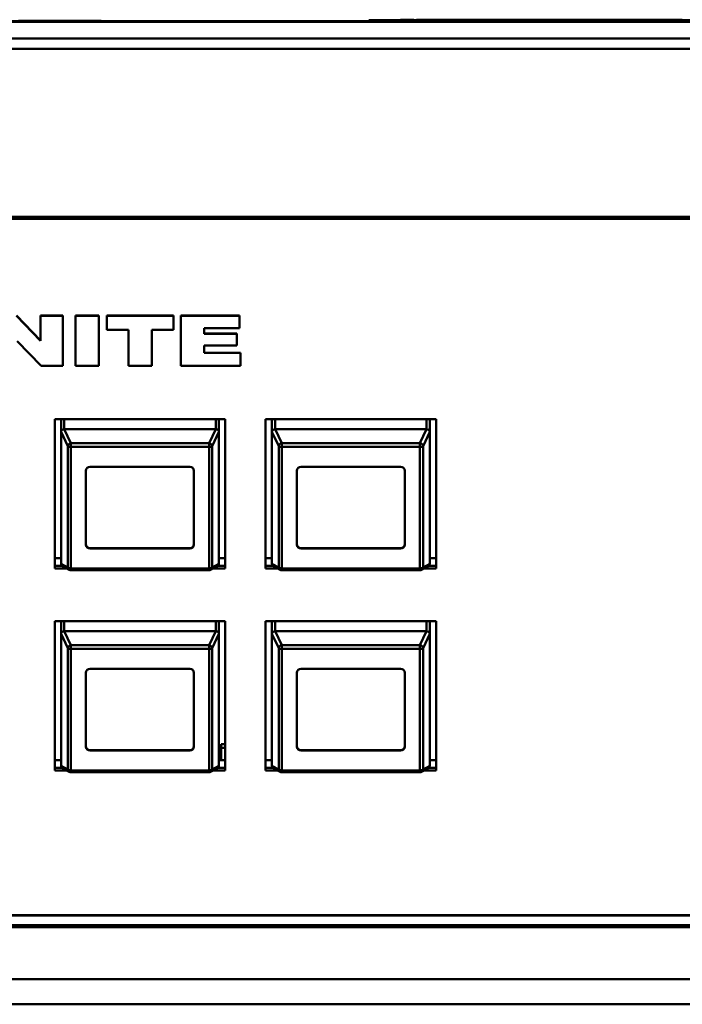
# Model space of a CAD drawing. Header units: inches. Extents: x 7.7 to 68.4, y -5.1 to 39.9.
# Tile 102 of 172: x 43.6 to 46.7, y 19 to 23.7. Entities that reach past the tile are written whole.
import ezdxf

# ---------------------------------------------------------------- set-up
doc = ezdxf.new("R2010")
doc.units = ezdxf.units.IN
doc.header["$MEASUREMENT"] = 0
doc.layers.add('Visible Edges(ROSSANSI)', color=7, linetype='Continuous', lineweight=50)
doc.layers.add('Visible Tangent Edges(ROSSANSI)', color=7, linetype='Continuous', lineweight=50)

msp = doc.modelspace()

# ---------------------------------------------------------------- linework, layer by layer
at = {"layer": 'Visible Edges(ROSSANSI)'}
for p, q in [((39.988, 23.6953), (62.1103, 23.6953)), ((43.594, 23.6973), (43.7779, 23.6973)), ((43.7779, 23.6953), (43.7779, 23.6973)), ((43.986, 23.6953), (43.986, 23.6973)), ((49.2553, 23.7003), (45.2553, 23.7003)), ((45.2553, 23.6953), (45.2553, 23.7003)), ((45.406, 23.7023), (45.4445, 23.7023)), ((45.406, 23.7003), (45.406, 23.7023)), ((45.4445, 23.7023), (45.4693, 23.7023)), ((45.4445, 23.7003), (45.4445, 23.7023)), ((45.4693, 23.7003), (45.4693, 23.7023)), ((45.4821, 23.7003), (45.4821, 23.7023)), ((45.486, 23.7003), (45.486, 23.7023)), ((45.5866, 23.7023), (45.5911, 23.7023)), ((45.5866, 23.7003), (45.5866, 23.7023)), ((45.5911, 23.7003), (45.5911, 23.7023)), ((45.5999, 23.7023), (45.6046, 23.7023)), ((45.6046, 23.7023), (45.6065, 23.7023)), ((45.6046, 23.7003), (45.6046, 23.7023)), ((45.6065, 23.7023), (45.7058, 23.7023)), ((45.6065, 23.7003), (45.6065, 23.7023)), ((45.7058, 23.7003), (45.7058, 23.7023)), ((45.7324, 23.7023), (45.7696, 23.7023)), ((45.7324, 23.7003), (45.7324, 23.7023)), ((45.7696, 23.7003), (45.7696, 23.7023)), ((45.7696, 23.7023), (45.7786, 23.7023)), ((45.7786, 23.7023), (45.7831, 23.7023)), ((45.7786, 23.7003), (45.7786, 23.7023)), ((45.7831, 23.7023), (45.7928, 23.7023)), ((45.7831, 23.7003), (45.7831, 23.7023)), ((45.7928, 23.7003), (45.7928, 23.7023)), ((45.8392, 23.7023), (45.901, 23.7023)), ((45.901, 23.7003), (45.901, 23.7023)), ((45.9216, 23.7023), (45.9234, 23.7023)), ((45.9216, 23.7003), (45.9216, 23.7023)), ((45.9234, 23.7023), (46.0227, 23.7023)), ((45.9234, 23.7003), (45.9234, 23.7023)), ((46.0227, 23.7003), (46.0227, 23.7023)), ((46.0227, 23.7023), (46.03, 23.7023)), ((46.03, 23.7023), (46.0413, 23.7023)), ((46.03, 23.7003), (46.03, 23.7023)), ((46.0413, 23.7003), (46.0413, 23.7023)), ((46.0453, 23.7003), (46.0453, 23.7023)), ((46.1459, 23.7023), (46.1504, 23.7023)), ((46.1459, 23.7003), (46.1459, 23.7023)), ((46.1504, 23.7003), (46.1504, 23.7023)), ((46.1504, 23.7023), (46.1697, 23.7023)), ((46.1697, 23.7003), (46.1697, 23.7023)), ((46.1697, 23.7023), (46.1834, 23.7023)), ((46.1834, 23.7003), (46.1834, 23.7023)), ((46.1873, 23.7003), (46.1873, 23.7023)), ((46.1893, 23.7023), (46.1908, 23.7023)), ((46.1893, 23.7003), (46.1893, 23.7023)), ((46.1908, 23.7023), (46.192, 23.7023)), ((46.1908, 23.7003), (46.1908, 23.7023)), ((46.192, 23.7023), (46.2165, 23.7023)), ((46.192, 23.7003), (46.192, 23.7023)), ((46.2165, 23.7023), (46.3294, 23.7023)), ((46.2165, 23.7003), (46.2165, 23.7023)), ((46.3294, 23.7003), (46.3294, 23.7023)), ((46.3294, 23.7023), (46.3315, 23.7023)), ((46.3315, 23.7023), (46.3391, 23.7023)), ((46.3315, 23.7003), (46.3315, 23.7023)), ((46.3391, 23.7023), (46.3402, 23.7023)), ((46.3391, 23.7003), (46.3391, 23.7023)), ((46.3402, 23.7003), (46.3402, 23.7023)), ((46.4557, 23.7003), (46.4557, 23.7023)), ((46.4557, 23.7023), (46.4589, 23.7023)), ((46.4589, 23.7003), (46.4589, 23.7023)), ((46.4589, 23.7023), (46.4672, 23.7023)), ((46.4672, 23.7023), (46.4759, 23.7023)), ((46.4672, 23.7003), (46.4672, 23.7023)), ((46.4759, 23.7023), (46.5129, 23.7023)), ((46.4759, 23.7003), (46.4759, 23.7023)), ((46.5129, 23.7003), (46.5129, 23.7023)), ((46.5541, 23.7023), (46.5911, 23.7023)), ((46.5541, 23.7003), (46.5541, 23.7023)), ((46.5911, 23.7003), (46.5911, 23.7023)), ((46.5911, 23.7023), (46.5924, 23.7023)), ((46.5924, 23.7023), (46.6107, 23.7023)), ((46.5924, 23.7003), (46.5924, 23.7023)), ((46.6107, 23.7003), (46.6107, 23.7023)), ((46.6661, 23.7023), (46.7211, 23.7023)), ((46.7211, 23.7003), (46.7211, 23.7023)), ((62.5574, 23.6134), (39.541, 23.6134)), ((62.5574, 23.5647), (39.541, 23.5647)), ((40.4676, 22.7661), (61.7381, 22.7661)), ((61.7281, 22.7581), (40.4776, 22.7581)), ((43.5843, 22.2983), (43.6989, 22.1797)), ((43.6989, 22.1789), (43.5843, 22.2975)), ((43.6989, 22.2983), (43.6989, 22.2975)), ((43.6989, 22.2983), (43.8039, 22.2983)), ((43.6989, 22.2975), (43.6989, 22.1789)), ((43.8039, 22.2975), (43.6989, 22.2975)), ((43.8039, 22.2983), (43.8039, 22.2975)), ((43.8039, 22.0593), (43.8039, 22.2975)), ((43.864, 22.2983), (43.9749, 22.2983)), ((43.864, 22.2983), (43.864, 22.2975)), ((43.9749, 22.2975), (43.864, 22.2975)), ((43.864, 22.2975), (43.864, 22.0594)), ((43.9749, 22.2983), (43.9749, 22.2975)), ((43.9749, 22.0594), (43.9749, 22.2975)), ((44.0135, 22.2983), (44.0135, 22.2975)), ((44.0135, 22.2983), (44.3287, 22.2983)), ((44.0135, 22.2975), (44.0135, 22.2314)), ((44.3287, 22.2975), (44.0135, 22.2975)), ((44.3287, 22.2983), (44.3287, 22.2975)), ((44.3287, 22.2314), (44.3287, 22.2975)), ((44.3634, 22.2983), (44.3634, 22.2975)), ((44.3634, 22.2983), (44.6425, 22.2983)), ((44.3634, 22.2975), (44.3634, 22.0594)), ((44.6425, 22.2975), (44.3634, 22.2975)), ((44.6425, 22.2983), (44.6425, 22.2975)), ((44.6425, 22.239), (44.6425, 22.2975)), ((44.4743, 22.239), (44.6425, 22.239)), ((44.4743, 22.2124), (44.4743, 22.239)), ((44.0135, 22.2314), (44.1158, 22.2314)), ((44.1158, 22.2314), (44.1158, 22.0594)), ((44.2265, 22.2314), (44.3287, 22.2314)), ((44.2265, 22.0594), (44.2265, 22.2314)), ((44.4743, 22.2132), (44.6303, 22.2132)), ((44.6303, 22.2124), (44.4743, 22.2124)), ((44.6303, 22.2132), (44.6303, 22.2124)), ((44.6303, 22.1562), (44.6303, 22.2124)), ((43.5879, 22.177), (43.7018, 22.0593)), ((44.4743, 22.1562), (44.6303, 22.1562)), ((44.4743, 22.1208), (44.4743, 22.1562)), ((44.4743, 22.1215), (44.6474, 22.1215)), ((44.6474, 22.1208), (44.4743, 22.1208)), ((44.6474, 22.1215), (44.6474, 22.1208)), ((44.6474, 22.0594), (44.6474, 22.1208)), ((43.7018, 22.0593), (43.8039, 22.0593)), ((43.864, 22.0594), (43.9749, 22.0594)), ((44.1158, 22.0594), (44.2265, 22.0594)), ((44.3634, 22.0594), (44.6474, 22.0594)), ((43.7662, 21.0988), (43.7662, 21.8069)), ((43.7662, 21.8069), (44.5742, 21.8069)), ((43.7962, 21.746), (43.7962, 21.8069)), ((44.5442, 21.8069), (44.5442, 21.2735)), ((44.5442, 21.746), (44.5442, 21.8069)), ((44.5742, 21.8069), (44.5742, 21.0988)), ((44.7662, 21.0988), (44.7662, 21.8069)), ((44.7662, 21.8069), (45.5742, 21.8069)), ((44.7962, 21.746), (44.7962, 21.8069)), ((45.5442, 21.8069), (45.5442, 21.2735)), ((45.5442, 21.746), (45.5442, 21.8069)), ((45.5742, 21.8069), (45.5742, 21.0988)), ((43.7962, 21.746), (43.7962, 21.1207)), ((44.5292, 21.7598), (43.8112, 21.7598)), ((44.5442, 21.1207), (44.5442, 21.746)), ((44.7962, 21.746), (44.7962, 21.1207)), ((45.5292, 21.7598), (44.8112, 21.7598)), ((45.5442, 21.1207), (45.5442, 21.746)), ((43.9142, 21.2115), (43.9142, 21.5623)), ((43.9342, 21.5808), (44.4062, 21.5808)), ((44.4262, 21.5623), (44.4262, 21.2115)), ((44.9142, 21.2115), (44.9142, 21.5623)), ((44.9342, 21.5808), (45.4062, 21.5808)), ((45.4262, 21.5623), (45.4262, 21.2115)), ((43.9342, 21.195), (44.4062, 21.195)), ((44.4062, 21.1931), (43.9342, 21.1931)), ((44.9342, 21.195), (45.4062, 21.195)), ((45.4062, 21.1931), (44.9342, 21.1931)), ((43.7662, 21.1467), (43.7962, 21.1467)), ((44.5442, 21.1467), (44.5742, 21.1467)), ((44.7662, 21.1467), (44.7962, 21.1467)), ((45.5442, 21.1467), (45.5742, 21.1467)), ((43.7662, 21.1116), (43.7996, 21.1116)), ((43.8008, 21.1105), (43.7662, 21.1105)), ((43.8218, 21.0988), (43.7662, 21.0988)), ((43.8353, 21.0915), (43.8034, 21.1086)), ((44.498, 21.0897), (43.8424, 21.0897)), ((44.537, 21.1086), (44.5051, 21.0915)), ((44.5742, 21.0988), (44.5186, 21.0988)), ((44.5742, 21.1105), (44.5396, 21.1105)), ((44.5408, 21.1116), (44.5742, 21.1116)), ((44.7662, 21.1116), (44.7996, 21.1116)), ((44.8008, 21.1105), (44.7662, 21.1105)), ((44.8218, 21.0988), (44.7662, 21.0988)), ((44.8353, 21.0915), (44.8034, 21.1086)), ((45.498, 21.0897), (44.8424, 21.0897)), ((45.537, 21.1086), (45.5051, 21.0915)), ((45.5742, 21.0988), (45.5186, 21.0988)), ((45.5742, 21.1105), (45.5396, 21.1105)), ((45.5408, 21.1116), (45.5742, 21.1116)), ((43.7662, 20.1402), (43.7662, 20.8483)), ((43.7662, 20.8483), (44.5742, 20.8483)), ((43.7962, 20.7874), (43.7962, 20.8483)), ((44.5442, 20.8483), (44.5442, 20.3149)), ((44.5442, 20.7874), (44.5442, 20.8483)), ((44.5742, 20.8483), (44.5742, 20.1402)), ((44.7662, 20.1402), (44.7662, 20.8483)), ((44.7662, 20.8483), (45.5742, 20.8483)), ((44.7962, 20.7874), (44.7962, 20.8483)), ((45.5442, 20.8483), (45.5442, 20.3149)), ((45.5442, 20.7874), (45.5442, 20.8483)), ((45.5742, 20.8483), (45.5742, 20.1402)), ((44.5292, 20.8012), (43.8112, 20.8012)), ((45.5292, 20.8012), (44.8112, 20.8012)), ((43.7962, 20.7874), (43.7962, 20.1621)), ((44.5442, 20.1621), (44.5442, 20.7874)), ((44.7962, 20.7874), (44.7962, 20.1621)), ((45.5442, 20.1621), (45.5442, 20.7874)), ((43.9142, 20.2529), (43.9142, 20.6037)), ((43.9342, 20.6222), (44.4062, 20.6222)), ((44.4262, 20.6037), (44.4262, 20.2529)), ((44.9142, 20.2529), (44.9142, 20.6037)), ((44.9342, 20.6222), (45.4062, 20.6222)), ((45.4262, 20.6037), (45.4262, 20.2529)), ((43.9342, 20.2364), (44.4062, 20.2364)), ((44.4062, 20.2345), (43.9342, 20.2345)), ((44.5545, 20.2645), (44.5545, 20.2476)), ((44.5545, 20.2645), (44.5742, 20.2645)), ((44.5545, 20.1881), (44.5545, 20.2476)), ((44.5545, 20.2476), (44.5742, 20.2476)), ((44.9342, 20.2364), (45.4062, 20.2364)), ((45.4062, 20.2345), (44.9342, 20.2345)), ((43.7662, 20.1881), (43.7962, 20.1881)), ((44.5442, 20.1881), (44.5742, 20.1881)), ((44.7662, 20.1881), (44.7962, 20.1881)), ((45.5442, 20.1881), (45.5742, 20.1881)), ((43.7662, 20.153), (43.7996, 20.153)), ((43.8008, 20.1519), (43.7662, 20.1519)), ((43.8218, 20.1402), (43.7662, 20.1402)), ((43.8353, 20.1329), (43.8034, 20.15)), ((44.537, 20.15), (44.5051, 20.1329)), ((44.5742, 20.1402), (44.5186, 20.1402)), ((44.5742, 20.1519), (44.5396, 20.1519)), ((44.5408, 20.153), (44.5742, 20.153)), ((44.7662, 20.153), (44.7996, 20.153)), ((44.8008, 20.1519), (44.7662, 20.1519)), ((44.8218, 20.1402), (44.7662, 20.1402)), ((44.8353, 20.1329), (44.8034, 20.15)), ((45.537, 20.15), (45.5051, 20.1329)), ((45.5742, 20.1402), (45.5186, 20.1402)), ((45.5742, 20.1519), (45.5396, 20.1519)), ((45.5408, 20.153), (45.5742, 20.153)), ((44.498, 20.1311), (43.8424, 20.1311)), ((45.498, 20.1311), (44.8424, 20.1311)), ((40.4185, 19.4527), (61.6881, 19.4527)), ((61.6881, 19.4519), (40.4185, 19.4519)), ((61.7381, 19.3966), (40.4675, 19.3966)), ((40.4776, 19.4058), (61.7281, 19.4058))]:
    msp.add_line(p, q, dxfattribs=at)
for centre, start, end in [((43.8424, 21.1047), 241.7883, 270), ((44.498, 21.1047), 270, 298.2117), ((44.8424, 21.1047), 241.7883, 270), ((45.498, 21.1047), 270, 298.2117), ((43.8424, 20.1461), 241.7883, 270), ((44.498, 20.1461), 270, 298.2117), ((44.8424, 20.1461), 241.7883, 270), ((45.498, 20.1461), 270, 298.2117)]:
    msp.add_arc(centre, 0.015, start, end, dxfattribs=at)
for centre, major_axis, ratio, start_param, end_param in [((43.8112, 21.7261), (-0.0135, 0.0239), 0.274661, 0.414326, 0.453524), ((43.8112, 21.7228), (0, 0.037), 0.405259, 0, 0.029054), ((44.5292, 21.7228), (0, 0.037), 0.405259, 6.254131, 6.283185), ((44.5292, 21.7261), (-0.0135, -0.0239), 0.274661, 2.688069, 2.727267), ((44.8112, 21.7261), (-0.0135, 0.0239), 0.274661, 0.414326, 0.453524), ((44.8112, 21.7228), (0, 0.037), 0.405259, 0, 0.029054), ((45.5292, 21.7228), (0, 0.037), 0.405259, 6.254131, 6.283185), ((45.5292, 21.7261), (-0.0135, -0.0239), 0.274661, 2.688069, 2.727267), ((43.9342, 21.5623), (-0.02, 0), 0.920845, 4.712389, 6.283185), ((44.4062, 21.5623), (0.02, 0), 0.920845, 0, 1.570796), ((44.9342, 21.5623), (-0.02, 0), 0.920845, 4.712389, 6.283185), ((45.4062, 21.5623), (0.02, 0), 0.920845, 0, 1.570796), ((44.5292, 21.2735), (0.015, 0), 0.920845, 6.254407, 6.283185), ((45.5292, 21.2735), (0.015, 0), 0.920845, 6.254407, 6.283185), ((43.9342, 21.2135), (-0.02, 0), 0.920845, 0, 1.570796), ((43.9342, 21.2115), (-0.02, 0), 0.920845, 0, 1.570796), ((44.4062, 21.2135), (0.02, 0), 0.920845, 4.712389, 6.283185), ((44.4062, 21.2115), (0.02, 0), 0.920845, 4.712389, 6.283185), ((44.9342, 21.2135), (-0.02, 0), 0.920845, 0, 1.570796), ((44.9342, 21.2115), (-0.02, 0), 0.920845, 0, 1.570796), ((45.4062, 21.2135), (0.02, 0), 0.920845, 4.712389, 6.283185), ((45.4062, 21.2115), (0.02, 0), 0.920845, 4.712389, 6.283185), ((43.8112, 21.1008), (-0.0135, 0.0239), 0.274661, 0.453524, 0.492722), ((44.5292, 21.1008), (-0.0135, -0.0239), 0.274661, 2.648871, 2.688069), ((44.8112, 21.1008), (-0.0135, 0.0239), 0.274661, 0.453524, 0.492722), ((45.5292, 21.1008), (-0.0135, -0.0239), 0.274661, 2.648871, 2.688069), ((43.8112, 20.7642), (0, 0.037), 0.405259, 0, 0.029054), ((44.5292, 20.7642), (0, 0.037), 0.405259, 6.254131, 6.283185), ((44.8112, 20.7642), (0, 0.037), 0.405259, 0, 0.029054), ((45.5292, 20.7642), (0, 0.037), 0.405259, 6.254131, 6.283185), ((43.8112, 20.7675), (-0.0135, 0.0239), 0.274661, 0.414326, 0.453524), ((44.5292, 20.7675), (-0.0135, -0.0239), 0.274661, 2.688069, 2.727267), ((44.8112, 20.7675), (-0.0135, 0.0239), 0.274661, 0.414326, 0.453524), ((45.5292, 20.7675), (-0.0135, -0.0239), 0.274661, 2.688069, 2.727267), ((43.9342, 20.6037), (-0.02, 0), 0.920845, 4.712389, 6.283185), ((44.4062, 20.6037), (0.02, 0), 0.920845, 0, 1.570796), ((44.9342, 20.6037), (-0.02, 0), 0.920845, 4.712389, 6.283185), ((45.4062, 20.6037), (0.02, 0), 0.920845, 0, 1.570796), ((44.5292, 20.3149), (0.015, 0), 0.920845, 6.254407, 6.283185), ((45.5292, 20.3149), (0.015, 0), 0.920845, 6.254407, 6.283185), ((43.9342, 20.2549), (-0.02, 0), 0.920845, 0, 1.570796), ((43.9342, 20.2529), (-0.02, 0), 0.920845, 0, 1.570796), ((44.4062, 20.2549), (0.02, 0), 0.920845, 4.712389, 6.283185), ((44.4062, 20.2529), (0.02, 0), 0.920845, 4.712389, 6.283185), ((44.9342, 20.2549), (-0.02, 0), 0.920845, 0, 1.570796), ((44.9342, 20.2529), (-0.02, 0), 0.920845, 0, 1.570796), ((45.4062, 20.2549), (0.02, 0), 0.920845, 4.712389, 6.283185), ((45.4062, 20.2529), (0.02, 0), 0.920845, 4.712389, 6.283185), ((43.8112, 20.1422), (-0.0135, 0.0239), 0.274661, 0.453524, 0.492722), ((44.5292, 20.1422), (-0.0135, -0.0239), 0.274661, 2.648871, 2.688069), ((44.8112, 20.1422), (-0.0135, 0.0239), 0.274661, 0.453524, 0.492722), ((45.5292, 20.1422), (-0.0135, -0.0239), 0.274661, 2.648871, 2.688069)]:
    msp.add_ellipse(centre, major_axis=major_axis, ratio=ratio, start_param=start_param, end_param=end_param, dxfattribs=at)
for points in [[(43.7779, 23.6973), (43.7815, 23.6973), (43.7848, 23.6973), (43.7876, 23.6973)], [(43.7876, 23.6973), (43.9237, 23.6973), (43.9594, 23.6973), (43.9737, 23.6973)], [(43.9737, 23.6973), (43.978, 23.6973), (43.9801, 23.6973), (43.9819, 23.6973)], [(43.9819, 23.6973), (43.9849, 23.6973), (43.9855, 23.6973), (43.986, 23.6973)], [(45.5911, 23.7023), (45.594, 23.7023), (45.5969, 23.7023), (45.5999, 23.7023)], [(46.1873, 23.7023), (46.1877, 23.7023), (46.1884, 23.7023), (46.1893, 23.7023)]]:
    msp.add_open_spline(points, degree=3, dxfattribs=at)
for points, knots in [([(45.4821, 23.7023), (45.4823, 23.7023), (45.4826, 23.7023), (45.4842, 23.7023), (45.485, 23.7023), (45.486, 23.7023)], [-0.5995832, -0.5995832, -0.5995832, -0.5995832, -0.4581175, -0.4581175, -0.3827443, -0.3827443, -0.3827443, -0.3827443]), ([(45.486, 23.7023), (45.4867, 23.7023), (45.4881, 23.7023), (45.4925, 23.7023), (45.4949, 23.7023), (45.5004, 23.7023), (45.5042, 23.7023), (45.5183, 23.7023), (45.5273, 23.7023), (45.5356, 23.7023)], [-0.265126, -0.265126, -0.265126, -0.265126, -0.1774462, -0.1774462, -0.1131793, -0.1131793, -0.0632734, -0.0632734, 0, 0, 0, 0]), ([(45.5356, 23.7023), (45.5413, 23.7023), (45.5473, 23.7023), (45.5596, 23.7023), (45.5636, 23.7023), (45.5701, 23.7023), (45.5739, 23.7023), (45.5809, 23.7023), (45.583, 23.7023), (45.5858, 23.7023), (45.5863, 23.7023), (45.5866, 23.7023)], [-0.09735248, -0.09735248, -0.09735248, -0.09735248, -0.08733388, -0.08733388, -0.07554372, -0.07554372, -0.05557704, -0.05557704, -0.03149812, -0.03149812, 0, 0, 0, 0]), ([(45.7058, 23.7023), (45.7078, 23.7023), (45.7098, 23.7023), (45.7168, 23.7023), (45.7203, 23.7023), (45.7259, 23.7023), (45.7284, 23.7023), (45.7311, 23.7023), (45.7319, 23.7023), (45.7324, 23.7023)], [-0.1193402, -0.1193402, -0.1193402, -0.1193402, -0.10971421, -0.10971421, -0.08371855, -0.08371855, -0.04807714, -0.04807714, -0.02684347, -0.02684347, -0.02684347, -0.02684347]), ([(45.7928, 23.7023), (45.7929, 23.7023), (45.7931, 23.7023), (45.7946, 23.7023), (45.7956, 23.7023), (45.7981, 23.7023), (45.8004, 23.7023), (45.808, 23.7023), (45.8117, 23.7023), (45.821, 23.7023), (45.8299, 23.7023), (45.8392, 23.7023)], [-0.208706, -0.208706, -0.208706, -0.208706, -0.1663121, -0.1663121, -0.1271892, -0.1271892, -0.0991142, -0.0991142, -0.071265, -0.071265, 0, 0, 0, 0]), ([(45.901, 23.7023), (45.9031, 23.7023), (45.9051, 23.7023), (45.911, 23.7023), (45.9162, 23.7023), (45.9216, 23.7023)], [-0.05734728, -0.05734728, -0.05734728, -0.05734728, -0.04414732, -0.04414732, -0.00347343, -0.00347343, -0.00347343, -0.00347343]), ([(46.0413, 23.7023), (46.0415, 23.7023), (46.0418, 23.7023), (46.0434, 23.7023), (46.0442, 23.7023), (46.0453, 23.7023)], [-0.5995832, -0.5995832, -0.5995832, -0.5995832, -0.4581175, -0.4581175, -0.3827443, -0.3827443, -0.3827443, -0.3827443]), ([(46.0453, 23.7023), (46.0459, 23.7023), (46.0473, 23.7023), (46.0517, 23.7023), (46.0542, 23.7023), (46.0596, 23.7023), (46.0635, 23.7023), (46.0775, 23.7023), (46.0865, 23.7023), (46.0948, 23.7023)], [-0.265126, -0.265126, -0.265126, -0.265126, -0.1774462, -0.1774462, -0.1131793, -0.1131793, -0.0632734, -0.0632734, 0, 0, 0, 0]), ([(46.0948, 23.7023), (46.1005, 23.7023), (46.1065, 23.7023), (46.1188, 23.7023), (46.1228, 23.7023), (46.1293, 23.7023), (46.1331, 23.7023), (46.1402, 23.7023), (46.1422, 23.7023), (46.1451, 23.7023), (46.1455, 23.7023), (46.1459, 23.7023)], [-0.09735248, -0.09735248, -0.09735248, -0.09735248, -0.08733388, -0.08733388, -0.07554372, -0.07554372, -0.05557704, -0.05557704, -0.03149812, -0.03149812, 0, 0, 0, 0]), ([(46.1834, 23.7023), (46.1836, 23.7023), (46.1839, 23.7023), (46.1855, 23.7023), (46.1863, 23.7023), (46.1873, 23.7023)], [-0.5995832, -0.5995832, -0.5995832, -0.5995832, -0.4581175, -0.4581175, -0.3827443, -0.3827443, -0.3827443, -0.3827443]), ([(46.3402, 23.7023), (46.3419, 23.7023), (46.3439, 23.7023), (46.349, 23.7023), (46.3518, 23.7023), (46.3597, 23.7023), (46.3646, 23.7023), (46.3777, 23.7023), (46.3866, 23.7023), (46.3951, 23.7023)], [-0.1712794, -0.1712794, -0.1712794, -0.1712794, -0.1370868, -0.1370868, -0.1063798, -0.1063798, -0.0646198, -0.0646198, 0, 0, 0, 0]), ([(46.3951, 23.7023), (46.4005, 23.7023), (46.406, 23.7023), (46.416, 23.7023), (46.4207, 23.7023), (46.4325, 23.7023), (46.4373, 23.7023), (46.4451, 23.7023), (46.4486, 23.7023), (46.4545, 23.7023), (46.4552, 23.7023), (46.4557, 23.7023)], [-0.2034181, -0.2034181, -0.2034181, -0.2034181, -0.1801687, -0.1801687, -0.1593546, -0.1593546, -0.1246853, -0.1246853, -0.0731426, -0.0731426, 0, 0, 0, 0]), ([(46.5129, 23.7023), (46.513, 23.7023), (46.513, 23.7023), (46.5136, 23.7023), (46.5141, 23.7023), (46.5159, 23.7023), (46.5174, 23.7023), (46.5202, 23.7023), (46.5221, 23.7023), (46.5272, 23.7023), (46.5303, 23.7023), (46.5335, 23.7023)], [-0.06708754, -0.06708754, -0.06708754, -0.06708754, -0.05995336, -0.05995336, -0.05356338, -0.05356338, -0.04174032, -0.04174032, -0.02376005, -0.02376005, 0, 0, 0, 0]), ([(46.5335, 23.7023), (46.5352, 23.7023), (46.5369, 23.7023), (46.5402, 23.7023), (46.5417, 23.7023), (46.5457, 23.7023), (46.5475, 23.7023), (46.5504, 23.7023), (46.5517, 23.7023), (46.5537, 23.7023), (46.554, 23.7023), (46.5541, 23.7023)], [-0.07298739, -0.07298739, -0.07298739, -0.07298739, -0.06426453, -0.06426453, -0.05635727, -0.05635727, -0.04241554, -0.04241554, -0.02429265, -0.02429265, 0, 0, 0, 0]), ([(46.6107, 23.7023), (46.611, 23.7023), (46.6113, 23.7023), (46.6142, 23.7023), (46.6163, 23.7023), (46.6209, 23.7023), (46.6242, 23.7023), (46.6336, 23.7023), (46.6384, 23.7023), (46.6487, 23.7023), (46.6574, 23.7023), (46.6661, 23.7023)], [-0.176752, -0.176752, -0.176752, -0.176752, -0.15182, -0.15182, -0.1230042, -0.1230042, -0.094791, -0.094791, -0.066221, -0.066221, 0, 0, 0, 0]), ([(46.7211, 23.7023), (46.7215, 23.7023), (46.7219, 23.7023), (46.7254, 23.7023), (46.7285, 23.7023), (46.7364, 23.7023), (46.7396, 23.7023), (46.7417, 23.7023), (46.7417, 23.7023), (46.7417, 23.7023)], [-0.12172135, -0.12172135, -0.12172135, -0.12172135, -0.12011249, -0.12011249, -0.1062364, -0.1062364, -0.08312356, -0.08312356, -0.08304104, -0.08304104, -0.08304104, -0.08304104]), ([(43.7962, 21.7465), (43.7963, 21.7483), (43.7969, 21.7504), (43.7982, 21.7526), (43.7986, 21.7533), (43.7994, 21.7542), (43.7998, 21.7547), (43.8009, 21.7557), (43.8017, 21.7564), (43.8037, 21.7577), (43.8053, 21.7585), (43.808, 21.7594), (43.8094, 21.7597), (43.8107, 21.7597)], [-0.47517162, -0.47517162, -0.47517162, -0.47517162, -0.4593497, -0.4593497, -0.45391807, -0.45391807, -0.44954667, -0.44954667, -0.44251629, -0.44251629, -0.43082103, -0.43082103, -0.42105754, -0.42105754, -0.42105754, -0.42105754]), ([(44.5296, 21.7597), (44.531, 21.7597), (44.5324, 21.7594), (44.535, 21.7585), (44.5367, 21.7577), (44.5387, 21.7564), (44.5395, 21.7557), (44.5405, 21.7547), (44.541, 21.7542), (44.5417, 21.7533), (44.5422, 21.7526), (44.5435, 21.7504), (44.5441, 21.7483), (44.5442, 21.7465)], [-0.08937412, -0.08937412, -0.08937412, -0.08937412, -0.07961062, -0.07961062, -0.06791536, -0.06791536, -0.06088498, -0.06088498, -0.05651358, -0.05651358, -0.05108195, -0.05108195, -0.03526003, -0.03526003, -0.03526003, -0.03526003]), ([(44.7962, 21.7465), (44.7963, 21.7483), (44.7969, 21.7504), (44.7982, 21.7526), (44.7986, 21.7533), (44.7994, 21.7542), (44.7998, 21.7547), (44.8009, 21.7557), (44.8017, 21.7564), (44.8037, 21.7577), (44.8053, 21.7585), (44.808, 21.7594), (44.8094, 21.7597), (44.8107, 21.7597)], [-0.47517162, -0.47517162, -0.47517162, -0.47517162, -0.4593497, -0.4593497, -0.45391807, -0.45391807, -0.44954667, -0.44954667, -0.44251629, -0.44251629, -0.43082103, -0.43082103, -0.42105754, -0.42105754, -0.42105754, -0.42105754]), ([(45.5296, 21.7597), (45.531, 21.7597), (45.5324, 21.7594), (45.535, 21.7585), (45.5367, 21.7577), (45.5387, 21.7564), (45.5395, 21.7557), (45.5405, 21.7547), (45.541, 21.7542), (45.5417, 21.7533), (45.5422, 21.7526), (45.5435, 21.7504), (45.5441, 21.7483), (45.5442, 21.7465)], [-0.08937412, -0.08937412, -0.08937412, -0.08937412, -0.07961062, -0.07961062, -0.06791536, -0.06791536, -0.06088498, -0.06088498, -0.05651358, -0.05651358, -0.05108195, -0.05108195, -0.03526003, -0.03526003, -0.03526003, -0.03526003]), ([(43.8034, 21.1086), (43.8031, 21.1088), (43.8027, 21.109), (43.8017, 21.1097), (43.8009, 21.1103), (43.7998, 21.1113), (43.7994, 21.1118), (43.7986, 21.1128), (43.7982, 21.1135), (43.7969, 21.1158), (43.7963, 21.1181), (43.7962, 21.1201)], [-0.07075934, -0.07075934, -0.07075934, -0.07075934, -0.06791536, -0.06791536, -0.06088498, -0.06088498, -0.05651358, -0.05651358, -0.05108195, -0.05108195, -0.03526003, -0.03526003, -0.03526003, -0.03526003]), ([(44.5442, 21.1201), (44.5441, 21.1181), (44.5435, 21.1158), (44.5422, 21.1135), (44.5417, 21.1128), (44.541, 21.1118), (44.5405, 21.1113), (44.5395, 21.1103), (44.5387, 21.1097), (44.5376, 21.109), (44.5373, 21.1088), (44.537, 21.1086)], [-0.47517162, -0.47517162, -0.47517162, -0.47517162, -0.4593497, -0.4593497, -0.45391807, -0.45391807, -0.44954667, -0.44954667, -0.44251629, -0.44251629, -0.43967231, -0.43967231, -0.43967231, -0.43967231]), ([(44.8034, 21.1086), (44.8031, 21.1088), (44.8027, 21.109), (44.8017, 21.1097), (44.8009, 21.1103), (44.7998, 21.1113), (44.7994, 21.1118), (44.7986, 21.1128), (44.7982, 21.1135), (44.7969, 21.1158), (44.7963, 21.1181), (44.7962, 21.1201)], [-0.07075934, -0.07075934, -0.07075934, -0.07075934, -0.06791536, -0.06791536, -0.06088498, -0.06088498, -0.05651358, -0.05651358, -0.05108195, -0.05108195, -0.03526003, -0.03526003, -0.03526003, -0.03526003]), ([(45.5442, 21.1201), (45.5441, 21.1181), (45.5435, 21.1158), (45.5422, 21.1135), (45.5417, 21.1128), (45.541, 21.1118), (45.5405, 21.1113), (45.5395, 21.1103), (45.5387, 21.1097), (45.5376, 21.109), (45.5373, 21.1088), (45.537, 21.1086)], [-0.47517162, -0.47517162, -0.47517162, -0.47517162, -0.4593497, -0.4593497, -0.45391807, -0.45391807, -0.44954667, -0.44954667, -0.44251629, -0.44251629, -0.43967231, -0.43967231, -0.43967231, -0.43967231]), ([(43.7962, 20.7879), (43.7963, 20.7897), (43.7969, 20.7918), (43.7982, 20.794), (43.7986, 20.7947), (43.7994, 20.7956), (43.7998, 20.7961), (43.8009, 20.7971), (43.8017, 20.7978), (43.8037, 20.7991), (43.8053, 20.7999), (43.808, 20.8008), (43.8094, 20.8011), (43.8107, 20.8011)], [-0.47517162, -0.47517162, -0.47517162, -0.47517162, -0.4593497, -0.4593497, -0.45391807, -0.45391807, -0.44954667, -0.44954667, -0.44251629, -0.44251629, -0.43082103, -0.43082103, -0.42105754, -0.42105754, -0.42105754, -0.42105754]), ([(44.5296, 20.8011), (44.531, 20.8011), (44.5324, 20.8008), (44.535, 20.7999), (44.5367, 20.7991), (44.5387, 20.7978), (44.5395, 20.7971), (44.5405, 20.7961), (44.541, 20.7956), (44.5417, 20.7947), (44.5422, 20.794), (44.5435, 20.7918), (44.5441, 20.7897), (44.5442, 20.7879)], [-0.08937412, -0.08937412, -0.08937412, -0.08937412, -0.07961062, -0.07961062, -0.06791536, -0.06791536, -0.06088498, -0.06088498, -0.05651358, -0.05651358, -0.05108195, -0.05108195, -0.03526003, -0.03526003, -0.03526003, -0.03526003]), ([(44.7962, 20.7879), (44.7963, 20.7897), (44.7969, 20.7918), (44.7982, 20.794), (44.7986, 20.7947), (44.7994, 20.7956), (44.7998, 20.7961), (44.8009, 20.7971), (44.8017, 20.7978), (44.8037, 20.7991), (44.8053, 20.7999), (44.808, 20.8008), (44.8094, 20.8011), (44.8107, 20.8011)], [-0.47517162, -0.47517162, -0.47517162, -0.47517162, -0.4593497, -0.4593497, -0.45391807, -0.45391807, -0.44954667, -0.44954667, -0.44251629, -0.44251629, -0.43082103, -0.43082103, -0.42105754, -0.42105754, -0.42105754, -0.42105754]), ([(45.5296, 20.8011), (45.531, 20.8011), (45.5324, 20.8008), (45.535, 20.7999), (45.5367, 20.7991), (45.5387, 20.7978), (45.5395, 20.7971), (45.5405, 20.7961), (45.541, 20.7956), (45.5417, 20.7947), (45.5422, 20.794), (45.5435, 20.7918), (45.5441, 20.7897), (45.5442, 20.7879)], [-0.08937412, -0.08937412, -0.08937412, -0.08937412, -0.07961062, -0.07961062, -0.06791536, -0.06791536, -0.06088498, -0.06088498, -0.05651358, -0.05651358, -0.05108195, -0.05108195, -0.03526003, -0.03526003, -0.03526003, -0.03526003]), ([(43.8034, 20.15), (43.8031, 20.1502), (43.8027, 20.1504), (43.8017, 20.1511), (43.8009, 20.1517), (43.7998, 20.1527), (43.7994, 20.1532), (43.7986, 20.1542), (43.7982, 20.1549), (43.7969, 20.1572), (43.7963, 20.1595), (43.7962, 20.1615)], [-0.07075934, -0.07075934, -0.07075934, -0.07075934, -0.06791536, -0.06791536, -0.06088498, -0.06088498, -0.05651358, -0.05651358, -0.05108195, -0.05108195, -0.03526003, -0.03526003, -0.03526003, -0.03526003]), ([(44.5442, 20.1615), (44.5441, 20.1595), (44.5435, 20.1572), (44.5422, 20.1549), (44.5417, 20.1542), (44.541, 20.1532), (44.5405, 20.1527), (44.5395, 20.1517), (44.5387, 20.1511), (44.5376, 20.1504), (44.5373, 20.1502), (44.537, 20.15)], [-0.47517162, -0.47517162, -0.47517162, -0.47517162, -0.4593497, -0.4593497, -0.45391807, -0.45391807, -0.44954667, -0.44954667, -0.44251629, -0.44251629, -0.43967231, -0.43967231, -0.43967231, -0.43967231]), ([(44.8034, 20.15), (44.8031, 20.1502), (44.8027, 20.1504), (44.8017, 20.1511), (44.8009, 20.1517), (44.7998, 20.1527), (44.7994, 20.1532), (44.7986, 20.1542), (44.7982, 20.1549), (44.7969, 20.1572), (44.7963, 20.1595), (44.7962, 20.1615)], [-0.07075934, -0.07075934, -0.07075934, -0.07075934, -0.06791536, -0.06791536, -0.06088498, -0.06088498, -0.05651358, -0.05651358, -0.05108195, -0.05108195, -0.03526003, -0.03526003, -0.03526003, -0.03526003]), ([(45.5442, 20.1615), (45.5441, 20.1595), (45.5435, 20.1572), (45.5422, 20.1549), (45.5417, 20.1542), (45.541, 20.1532), (45.5405, 20.1527), (45.5395, 20.1517), (45.5387, 20.1511), (45.5376, 20.1504), (45.5373, 20.1502), (45.537, 20.15)], [-0.47517162, -0.47517162, -0.47517162, -0.47517162, -0.4593497, -0.4593497, -0.45391807, -0.45391807, -0.44954667, -0.44954667, -0.44251629, -0.44251629, -0.43967231, -0.43967231, -0.43967231, -0.43967231])]:
    msp.add_open_spline(points, degree=3, knots=knots, dxfattribs=at)
at = {"layer": 'Visible Tangent Edges(ROSSANSI)'}
for p, q in [((39.9885, 23.6916), (62.1099, 23.6916)), ((43.7876, 23.6953), (43.7876, 23.6973)), ((43.9737, 23.6953), (43.9737, 23.6973)), ((43.9819, 23.6953), (43.9819, 23.6973)), ((45.5356, 23.7003), (45.5356, 23.7023)), ((45.5999, 23.7003), (45.5999, 23.7023)), ((45.8392, 23.7003), (45.8392, 23.7023)), ((46.0948, 23.7003), (46.0948, 23.7023)), ((46.3951, 23.7003), (46.3951, 23.7023)), ((46.5335, 23.7003), (46.5335, 23.7023)), ((46.6661, 23.7003), (46.6661, 23.7023)), ((43.8112, 21.7598), (43.8112, 21.8069)), ((44.5292, 21.7598), (44.5292, 21.8069)), ((44.8112, 21.7598), (44.8112, 21.8069)), ((45.5292, 21.7598), (45.5292, 21.8069)), ((43.7962, 21.7465), (43.828, 21.6792)), ((43.8424, 21.6928), (43.8107, 21.7597)), ((44.5296, 21.7597), (44.498, 21.6928)), ((44.5124, 21.6792), (44.5442, 21.7465)), ((44.7962, 21.7465), (44.828, 21.6792)), ((44.8424, 21.6928), (44.8107, 21.7597)), ((45.5296, 21.7597), (45.498, 21.6928)), ((45.5124, 21.6792), (45.5442, 21.7465)), ((43.828, 21.6792), (43.828, 21.1031)), ((44.498, 21.6928), (43.8424, 21.6928)), ((43.8424, 21.675), (43.8424, 21.6928)), ((44.498, 21.6928), (44.498, 21.675)), ((44.5124, 21.1031), (44.5124, 21.6792)), ((44.828, 21.6792), (44.828, 21.1031)), ((45.498, 21.6928), (44.8424, 21.6928)), ((44.8424, 21.675), (44.8424, 21.6928)), ((45.498, 21.6928), (45.498, 21.675)), ((45.5124, 21.1031), (45.5124, 21.6792)), ((43.8424, 21.0989), (43.8424, 21.675)), ((43.8424, 21.675), (44.498, 21.675)), ((44.498, 21.675), (44.498, 21.0989)), ((44.8424, 21.0989), (44.8424, 21.675)), ((44.8424, 21.675), (45.498, 21.675)), ((45.498, 21.675), (45.498, 21.0989)), ((43.9342, 21.1931), (43.9342, 21.195)), ((44.4062, 21.1931), (44.4062, 21.195)), ((44.9342, 21.1931), (44.9342, 21.195)), ((45.4062, 21.1931), (45.4062, 21.195)), ((43.828, 21.1031), (43.7962, 21.1201)), ((44.5442, 21.1201), (44.5124, 21.1031)), ((44.828, 21.1031), (44.7962, 21.1201)), ((45.5442, 21.1201), (45.5124, 21.1031)), ((44.498, 21.0989), (43.8424, 21.0989)), ((43.8424, 21.0897), (43.8424, 21.0989)), ((44.498, 21.0989), (44.498, 21.0897)), ((45.498, 21.0989), (44.8424, 21.0989)), ((44.8424, 21.0897), (44.8424, 21.0989)), ((45.498, 21.0989), (45.498, 21.0897)), ((43.8112, 20.8012), (43.8112, 20.8483)), ((44.5292, 20.8012), (44.5292, 20.8483)), ((44.8112, 20.8012), (44.8112, 20.8483)), ((45.5292, 20.8012), (45.5292, 20.8483)), ((43.8424, 20.7342), (43.8107, 20.8011)), ((44.5296, 20.8011), (44.498, 20.7342)), ((44.8424, 20.7342), (44.8107, 20.8011)), ((45.5296, 20.8011), (45.498, 20.7342)), ((43.7962, 20.7879), (43.828, 20.7206)), ((44.5124, 20.7206), (44.5442, 20.7879)), ((44.7962, 20.7879), (44.828, 20.7206)), ((45.5124, 20.7206), (45.5442, 20.7879)), ((43.828, 20.7206), (43.828, 20.1445)), ((44.498, 20.7342), (43.8424, 20.7342)), ((43.8424, 20.7164), (43.8424, 20.7342)), ((43.8424, 20.1403), (43.8424, 20.7164)), ((43.8424, 20.7164), (44.498, 20.7164)), ((44.498, 20.7342), (44.498, 20.7164)), ((44.498, 20.7164), (44.498, 20.1403)), ((44.5124, 20.1445), (44.5124, 20.7206)), ((44.828, 20.7206), (44.828, 20.1445)), ((45.498, 20.7342), (44.8424, 20.7342)), ((44.8424, 20.7164), (44.8424, 20.7342)), ((44.8424, 20.1403), (44.8424, 20.7164)), ((44.8424, 20.7164), (45.498, 20.7164)), ((45.498, 20.7342), (45.498, 20.7164)), ((45.498, 20.7164), (45.498, 20.1403)), ((45.5124, 20.1445), (45.5124, 20.7206)), ((43.9342, 20.2345), (43.9342, 20.2364)), ((44.4062, 20.2345), (44.4062, 20.2364)), ((44.9342, 20.2345), (44.9342, 20.2364)), ((45.4062, 20.2345), (45.4062, 20.2364)), ((43.828, 20.1445), (43.7962, 20.1615)), ((44.498, 20.1403), (43.8424, 20.1403)), ((43.8424, 20.1311), (43.8424, 20.1403)), ((44.498, 20.1403), (44.498, 20.1311)), ((44.5442, 20.1615), (44.5124, 20.1445)), ((44.828, 20.1445), (44.7962, 20.1615)), ((45.498, 20.1403), (44.8424, 20.1403)), ((44.8424, 20.1311), (44.8424, 20.1403)), ((45.498, 20.1403), (45.498, 20.1311)), ((45.5442, 20.1615), (45.5124, 20.1445)), ((39.3392, 19.1503), (62.7592, 19.1503)), ((62.7592, 19.0303), (39.3392, 19.0303))]:
    msp.add_line(p, q, dxfattribs=at)
for centre, major_axis, ratio, start_param, end_param in [((43.8424, 21.6808), (-0.0136, -0.0064), 0.767007, 4.364496, 5.866262), ((43.8424, 21.6808), (-0.015, 0), 0.389928, 0.286051, 1.570796), ((44.498, 21.6808), (-0.0136, 0.0064), 0.767007, 3.558516, 5.060282), ((44.498, 21.6808), (0.015, 0), 0.389928, 4.712389, 5.997134), ((44.8424, 21.6808), (-0.0136, -0.0064), 0.767007, 4.364496, 5.866262), ((44.8424, 21.6808), (-0.015, 0), 0.389928, 0.286051, 1.570796), ((45.498, 21.6808), (-0.0136, 0.0064), 0.767007, 3.558516, 5.060282), ((45.498, 21.6808), (0.015, 0), 0.389928, 4.712389, 5.997134), ((43.8424, 21.1047), (-0.0071, -0.0132), 0.950334, 5.295323, 6.283185), ((43.8424, 21.1047), (-0.015, 0), 0.389928, 0.286051, 1.570796), ((44.498, 21.1047), (0.015, 0), 0.389928, 4.712389, 5.997134), ((44.498, 21.1047), (0.0071, -0.0132), 0.950334, 0, 0.987862), ((44.8424, 21.1047), (-0.0071, -0.0132), 0.950334, 5.295323, 6.283185), ((44.8424, 21.1047), (-0.015, 0), 0.389928, 0.286051, 1.570796), ((45.498, 21.1047), (0.015, 0), 0.389928, 4.712389, 5.997134), ((45.498, 21.1047), (0.0071, -0.0132), 0.950334, 0, 0.987862), ((43.8424, 20.7222), (-0.0136, -0.0064), 0.767007, 4.364496, 5.866262), ((43.8424, 20.7222), (-0.015, 0), 0.389928, 0.286051, 1.570796), ((44.498, 20.7222), (-0.0136, 0.0064), 0.767007, 3.558516, 5.060282), ((44.498, 20.7222), (0.015, 0), 0.389928, 4.712389, 5.997134), ((44.8424, 20.7222), (-0.0136, -0.0064), 0.767007, 4.364496, 5.866262), ((44.8424, 20.7222), (-0.015, 0), 0.389928, 0.286051, 1.570796), ((45.498, 20.7222), (-0.0136, 0.0064), 0.767007, 3.558516, 5.060282), ((45.498, 20.7222), (0.015, 0), 0.389928, 4.712389, 5.997134), ((43.8424, 20.1461), (-0.0071, -0.0132), 0.950334, 5.295323, 6.283185), ((43.8424, 20.1461), (-0.015, 0), 0.389928, 0.286051, 1.570796), ((44.498, 20.1461), (0.015, 0), 0.389928, 4.712389, 5.997134), ((44.498, 20.1461), (0.0071, -0.0132), 0.950334, 0, 0.987862), ((44.8424, 20.1461), (-0.0071, -0.0132), 0.950334, 5.295323, 6.283185), ((44.8424, 20.1461), (-0.015, 0), 0.389928, 0.286051, 1.570796), ((45.498, 20.1461), (0.015, 0), 0.389928, 4.712389, 5.997134), ((45.498, 20.1461), (0.0071, -0.0132), 0.950334, 0, 0.987862)]:
    msp.add_ellipse(centre, major_axis=major_axis, ratio=ratio, start_param=start_param, end_param=end_param, dxfattribs=at)

doc.saveas('drawing.dxf')
